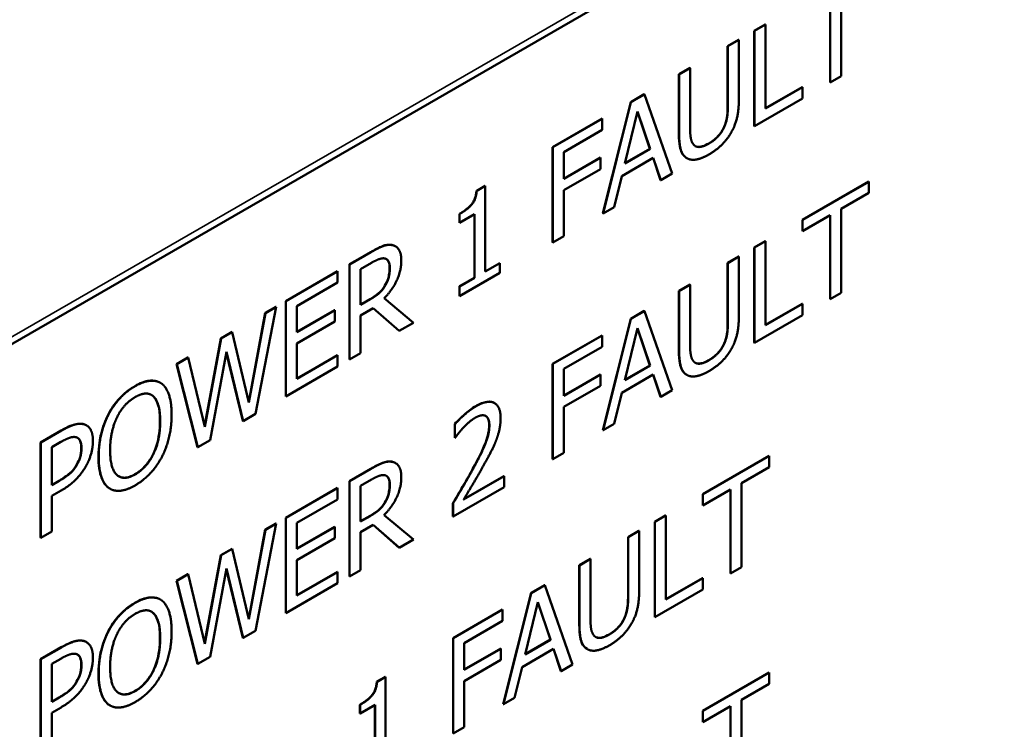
# Model space of a CAD drawing. Header units: millimetres. Extents: x 30 to 861, y 28 to 600.
# Tile 29 of 33: x 753 to 776, y 314 to 331. Entities that reach past the tile are written whole.
import ezdxf

# ---------------------------------------------------------------- set-up
doc = ezdxf.new("R2010")
doc.units = ezdxf.units.MM
doc.header["$LTSCALE"] = 3
doc.layers.add('Visible (ISO)', color=7, linetype='Continuous', lineweight=50)
doc.layers.add('Visible Narrow (ISO)', color=7, linetype='Continuous', lineweight=35)

msp = doc.modelspace()

# ---------------------------------------------------------------- linework, layer by layer
at = {"layer": 'Visible (ISO)'}
for p, q in [((723.985, 306.635), (785.328, 342.051)), ((772.051, 329.373), (772.051, 331.371)), ((771.785, 329.226), (771.785, 331.217)), ((771.79, 331.22), (771.79, 329.223)), ((769.985, 330.452), (770.246, 330.603)), ((769.985, 328.186), (769.985, 330.452)), ((769.985, 330.452), (769.99, 330.449)), ((770.251, 330.6), (769.99, 330.449)), ((769.99, 330.449), (769.99, 328.183)), ((770.246, 330.603), (770.251, 330.6)), ((770.251, 328.602), (770.251, 330.6)), ((769.35, 330.086), (769.611, 330.236)), ((769.617, 330.233), (769.356, 330.083)), ((769.611, 330.236), (769.617, 330.233)), ((769.617, 328.82), (769.617, 330.233)), ((769.35, 328.665), (769.35, 330.086)), ((769.35, 330.086), (769.356, 330.083)), ((769.356, 330.083), (769.356, 328.662)), ((768.191, 329.417), (768.452, 329.567)), ((768.457, 329.564), (768.197, 329.414)), ((768.452, 329.567), (768.457, 329.564)), ((768.457, 328.15), (768.457, 329.564)), ((768.191, 328.003), (768.191, 329.417)), ((768.191, 329.417), (768.197, 329.414)), ((768.197, 329.414), (768.197, 328)), ((771.785, 329.226), (771.79, 329.223)), ((771.79, 329.223), (772.051, 329.373)), ((770.251, 328.608), (771.122, 329.111)), ((771.127, 329.108), (770.251, 328.602)), ((771.122, 329.111), (771.127, 329.108)), ((771.127, 328.84), (771.127, 329.108)), ((766.385, 326.108), (767.046, 328.756)), ((767.052, 328.753), (766.39, 326.105)), ((767.046, 328.756), (767.368, 328.941)), ((767.046, 328.756), (767.052, 328.753)), ((767.373, 328.938), (767.052, 328.753)), ((767.368, 328.941), (767.373, 328.938)), ((768.034, 327.054), (767.373, 328.938)), ((769.99, 328.183), (771.127, 328.84)), ((766.904, 327.292), (767.206, 328.533)), ((767.504, 327.645), (767.204, 328.526)), ((767.206, 328.533), (767.51, 327.642)), ((765.189, 327.683), (766.363, 328.361)), ((766.368, 328.358), (765.194, 327.68)), ((766.363, 328.361), (766.368, 328.358)), ((766.368, 328.09), (766.368, 328.358)), ((765.455, 327.563), (766.368, 328.09)), ((769.985, 328.186), (769.99, 328.183)), ((765.189, 325.418), (765.189, 327.683)), ((765.189, 327.683), (765.194, 327.68)), ((765.194, 327.68), (765.194, 325.414)), ((765.455, 326.924), (765.455, 327.563)), ((767.51, 327.642), (766.904, 327.292)), ((766.906, 327.299), (767.504, 327.645)), ((767.504, 327.645), (767.51, 327.642)), ((765.455, 326.93), (766.324, 327.432)), ((766.33, 327.429), (765.455, 326.924)), ((766.324, 327.432), (766.33, 327.429)), ((766.33, 327.161), (766.33, 327.429)), ((766.832, 326.994), (767.581, 327.426)), ((767.754, 326.898), (767.578, 327.424)), ((767.581, 327.426), (767.759, 326.895)), ((768.376, 327.423), (768.381, 327.419)), ((765.455, 326.656), (766.33, 327.161)), ((766.654, 326.257), (766.832, 326.994)), ((767.754, 326.898), (767.759, 326.895)), ((767.759, 326.895), (768.034, 327.054)), ((771.127, 325.953), (772.704, 326.863)), ((772.709, 326.86), (771.132, 325.95)), ((772.704, 326.863), (772.709, 326.86)), ((772.709, 326.592), (772.709, 326.86)), ((763.378, 326.645), (763.581, 326.762)), ((763.378, 326.645), (763.383, 326.642)), ((763.587, 326.759), (763.383, 326.642)), ((763.581, 326.762), (763.587, 326.759)), ((763.587, 324.718), (763.587, 326.759)), ((765.455, 325.565), (765.455, 326.656)), ((772.051, 326.212), (772.709, 326.592)), ((766.39, 326.105), (766.654, 326.257)), ((772.051, 324.214), (772.051, 326.212)), ((762.972, 325.888), (762.972, 326.095)), ((762.972, 326.095), (762.978, 326.092)), ((762.978, 326.092), (762.978, 325.884)), ((762.978, 325.884), (763.334, 326.09)), ((763.329, 324.575), (763.329, 326.087)), ((763.334, 326.09), (763.334, 324.572)), ((766.385, 326.108), (766.39, 326.105)), ((771.127, 325.685), (771.127, 325.953)), ((771.127, 325.953), (771.132, 325.95)), ((771.132, 325.682), (771.79, 326.062)), ((771.132, 325.95), (771.132, 325.682)), ((771.785, 324.067), (771.785, 326.059)), ((771.79, 326.062), (771.79, 324.064)), ((762.972, 325.888), (762.978, 325.884)), ((765.194, 325.414), (765.455, 325.565)), ((771.127, 325.685), (771.132, 325.682)), ((761.446, 325.325), (761.451, 325.321)), ((765.189, 325.418), (765.194, 325.414)), ((769.985, 325.294), (770.246, 325.444)), ((769.985, 323.028), (769.985, 325.294)), ((769.985, 325.294), (769.99, 325.29)), ((770.251, 325.441), (769.99, 325.29)), ((769.99, 325.29), (769.99, 323.025)), ((770.246, 325.444), (770.251, 325.441)), ((770.251, 323.443), (770.251, 325.441)), ((760.357, 324.893), (760.862, 325.185)), ((760.868, 325.182), (760.362, 324.89)), ((769.35, 324.927), (769.611, 325.078)), ((769.617, 325.075), (769.356, 324.924)), ((769.611, 325.078), (769.617, 325.075)), ((769.617, 323.661), (769.617, 325.075)), ((760.357, 322.628), (760.357, 324.893)), ((760.357, 324.893), (760.362, 324.89)), ((760.362, 324.89), (760.362, 322.624)), ((760.623, 324.78), (760.882, 324.93)), ((760.623, 323.928), (760.623, 324.78)), ((763.587, 324.724), (763.93, 324.922)), ((763.935, 324.919), (763.587, 324.718)), ((763.93, 324.922), (763.935, 324.919)), ((763.935, 324.687), (763.935, 324.919)), ((769.35, 323.506), (769.35, 324.927)), ((769.35, 324.927), (769.356, 324.924)), ((769.356, 324.924), (769.356, 323.503)), ((758.843, 324.019), (760.07, 324.728)), ((760.076, 324.725), (758.848, 324.016)), ((760.07, 324.728), (760.076, 324.725)), ((760.076, 324.457), (760.076, 324.725)), ((762.972, 324.369), (763.329, 324.575)), ((762.978, 324.135), (763.935, 324.687)), ((763.334, 324.572), (762.978, 324.366)), ((763.329, 324.575), (763.334, 324.572)), ((759.109, 323.899), (760.076, 324.457)), ((761.201, 324.386), (761.206, 324.383)), ((762.972, 324.138), (762.972, 324.369)), ((762.972, 324.369), (762.978, 324.366)), ((762.978, 324.366), (762.978, 324.135)), ((768.191, 324.258), (768.452, 324.409)), ((768.457, 324.405), (768.197, 324.255)), ((768.452, 324.409), (768.457, 324.405)), ((768.457, 322.992), (768.457, 324.405)), ((760.623, 323.934), (760.846, 324.063)), ((760.852, 324.06), (760.623, 323.928)), ((761.881, 323.501), (761.182, 324.084)), ((762.972, 324.138), (762.978, 324.135)), ((768.191, 322.844), (768.191, 324.258)), ((768.191, 324.258), (768.197, 324.255)), ((768.197, 324.255), (768.197, 322.841)), ((771.785, 324.067), (771.79, 324.064)), ((771.79, 324.064), (772.051, 324.214)), ((758.121, 321.331), (758.614, 323.881)), ((758.353, 323.737), (758.609, 323.884)), ((758.614, 323.881), (758.358, 323.733)), ((758.609, 323.884), (758.614, 323.881)), ((758.843, 321.754), (758.843, 324.019)), ((758.843, 324.019), (758.848, 324.016)), ((758.848, 324.016), (758.848, 321.75)), ((759.109, 323.278), (759.109, 323.899)), ((760.623, 323.677), (760.922, 323.849)), ((761.537, 323.309), (760.921, 323.849)), ((760.922, 323.849), (761.542, 323.306)), ((770.251, 323.449), (771.122, 323.952)), ((771.127, 323.949), (770.251, 323.443)), ((771.122, 323.952), (771.127, 323.949)), ((771.127, 323.681), (771.127, 323.949)), ((757.962, 321.62), (758.353, 323.737)), ((758.358, 323.733), (757.966, 321.606)), ((758.353, 323.737), (758.358, 323.733)), ((759.109, 323.284), (760.005, 323.802)), ((760.011, 323.799), (759.109, 323.278)), ((760.005, 323.802), (760.011, 323.799)), ((760.011, 323.531), (760.011, 323.799)), ((760.623, 322.775), (760.623, 323.677)), ((766.385, 320.949), (767.046, 323.597)), ((767.052, 323.594), (766.39, 320.946)), ((767.046, 323.597), (767.368, 323.782)), ((767.046, 323.597), (767.052, 323.594)), ((767.373, 323.779), (767.052, 323.594)), ((767.368, 323.782), (767.373, 323.779)), ((768.034, 321.895), (767.373, 323.779)), ((769.99, 323.025), (771.127, 323.681)), ((759.109, 323.01), (760.011, 323.531)), ((761.542, 323.306), (761.881, 323.501)), ((766.904, 322.133), (767.206, 323.374)), ((767.504, 322.486), (767.204, 323.367)), ((767.206, 323.374), (767.51, 322.483)), ((756.911, 321.035), (757.3, 323.129)), ((757.306, 323.126), (756.915, 321.022)), ((757.3, 323.129), (757.566, 323.282)), ((757.3, 323.129), (757.306, 323.126)), ((757.571, 323.279), (757.306, 323.126)), ((757.566, 323.282), (757.571, 323.279)), ((757.966, 321.606), (757.571, 323.279)), ((761.537, 323.309), (761.542, 323.306)), ((765.189, 322.525), (766.363, 323.202)), ((766.368, 323.199), (765.194, 322.522)), ((766.363, 323.202), (766.368, 323.199)), ((766.368, 322.931), (766.368, 323.199)), ((759.109, 322.169), (759.109, 323.01)), ((765.455, 322.404), (766.368, 322.931)), ((769.985, 323.028), (769.99, 323.025)), ((756.246, 322.52), (756.515, 322.675)), ((756.52, 322.672), (756.251, 322.517)), ((756.515, 322.675), (756.52, 322.672)), ((756.915, 321.022), (756.52, 322.672)), ((757.042, 320.708), (757.43, 322.812)), ((757.824, 321.165), (757.428, 322.801)), ((757.43, 322.812), (757.829, 321.162)), ((759.109, 322.175), (760.07, 322.73)), ((760.076, 322.727), (759.109, 322.169)), ((760.07, 322.73), (760.076, 322.727)), ((760.076, 322.459), (760.076, 322.727)), ((760.362, 322.624), (760.623, 322.775)), ((756.747, 320.544), (756.246, 322.52)), ((756.246, 322.52), (756.251, 322.517)), ((756.251, 322.517), (756.752, 320.54)), ((758.848, 321.75), (760.076, 322.459)), ((760.357, 322.628), (760.362, 322.624)), ((765.189, 320.259), (765.189, 322.525)), ((765.189, 322.525), (765.194, 322.522)), ((765.194, 322.522), (765.194, 320.256)), ((767.51, 322.483), (766.904, 322.133)), ((766.906, 322.14), (767.504, 322.486)), ((767.504, 322.486), (767.51, 322.483)), ((765.455, 321.765), (765.455, 322.404)), ((765.455, 321.771), (766.324, 322.273)), ((766.33, 322.27), (765.455, 321.765)), ((766.324, 322.273), (766.33, 322.27)), ((766.33, 322.002), (766.33, 322.27)), ((766.832, 321.835), (767.581, 322.267)), ((767.754, 321.74), (767.578, 322.265)), ((767.581, 322.267), (767.759, 321.737)), ((768.376, 322.264), (768.381, 322.261)), ((755.857, 322.075), (755.862, 322.072)), ((765.455, 321.497), (766.33, 322.002)), ((758.843, 321.754), (758.848, 321.75)), ((766.654, 321.099), (766.832, 321.835)), ((767.754, 321.74), (767.759, 321.737)), ((767.759, 321.737), (768.034, 321.895)), ((763.803, 321.592), (763.809, 321.589)), ((765.455, 320.406), (765.455, 321.497)), ((754.624, 321.325), (754.63, 321.322)), ((757.829, 321.162), (758.121, 321.331)), ((754.098, 321.063), (754.103, 321.06)), ((757.824, 321.165), (757.829, 321.162)), ((762.86, 320.768), (762.86, 321.092)), ((762.86, 321.092), (762.865, 321.088)), ((762.865, 321.088), (762.865, 320.765)), ((766.39, 320.946), (766.654, 321.099)), ((753.012, 320.653), (753.505, 320.937)), ((753.51, 320.934), (753.017, 320.65)), ((762.865, 320.765), (762.879, 320.774)), ((766.385, 320.949), (766.39, 320.946)), ((753.012, 318.387), (753.012, 320.653)), ((753.012, 320.653), (753.017, 320.65)), ((753.017, 320.65), (753.017, 318.384)), ((753.278, 320.54), (753.494, 320.664)), ((753.278, 319.636), (753.278, 320.54)), ((756.747, 320.544), (756.752, 320.54)), ((756.752, 320.54), (757.042, 320.708)), ((762.86, 320.768), (762.865, 320.765)), ((765.194, 320.256), (765.455, 320.406)), ((768.757, 319.426), (770.335, 320.337)), ((770.34, 320.334), (768.763, 319.423)), ((770.335, 320.337), (770.34, 320.334)), ((770.34, 320.066), (770.34, 320.334)), ((753.869, 320.119), (753.874, 320.116)), ((761.446, 320.166), (761.451, 320.163)), ((765.189, 320.259), (765.194, 320.256)), ((760.357, 319.735), (760.862, 320.027)), ((760.868, 320.024), (760.362, 319.732)), ((764.034, 319.848), (763.07, 319.292)), ((763.076, 319.301), (764.028, 319.851)), ((764.028, 319.851), (764.034, 319.848)), ((764.034, 319.586), (764.034, 319.848)), ((769.682, 319.686), (770.34, 320.066)), ((753.278, 319.642), (753.451, 319.742)), ((753.456, 319.739), (753.278, 319.636)), ((760.357, 317.469), (760.357, 319.735)), ((760.357, 319.735), (760.362, 319.732)), ((760.362, 319.732), (760.362, 317.466)), ((760.623, 319.621), (760.882, 319.771)), ((760.623, 318.769), (760.623, 319.621)), ((769.682, 317.688), (769.682, 319.686)), ((753.278, 319.379), (753.499, 319.507)), ((753.278, 318.534), (753.278, 319.379)), ((754.658, 319.555), (754.663, 319.552)), ((758.843, 318.861), (760.07, 319.569)), ((760.076, 319.566), (758.848, 318.858)), ((760.07, 319.569), (760.076, 319.566)), ((760.076, 319.298), (760.076, 319.566)), ((762.823, 318.887), (764.034, 319.586)), ((768.757, 319.158), (768.757, 319.426)), ((768.757, 319.426), (768.763, 319.423)), ((768.763, 319.155), (769.421, 319.535)), ((768.763, 319.423), (768.763, 319.155)), ((769.416, 317.54), (769.416, 319.532)), ((769.421, 319.535), (769.421, 317.537)), ((759.109, 318.74), (760.076, 319.298)), ((761.201, 319.227), (761.206, 319.224)), ((762.818, 318.89), (762.818, 319.211)), ((762.818, 319.211), (762.823, 319.208)), ((762.823, 319.208), (762.823, 318.887)), ((768.757, 319.158), (768.763, 319.155)), ((760.623, 318.776), (760.846, 318.905)), ((760.852, 318.902), (760.623, 318.769)), ((761.881, 318.343), (761.182, 318.926)), ((767.616, 318.767), (767.876, 318.918)), ((767.882, 318.914), (767.621, 318.764)), ((767.876, 318.918), (767.882, 318.914)), ((767.882, 316.917), (767.882, 318.914)), ((758.121, 316.172), (758.614, 318.723)), ((758.353, 318.578), (758.609, 318.726)), ((758.614, 318.723), (758.358, 318.575)), ((758.609, 318.726), (758.614, 318.723)), ((758.843, 316.595), (758.843, 318.861)), ((758.843, 318.861), (758.848, 318.858)), ((758.848, 318.858), (758.848, 316.592)), ((759.109, 318.119), (759.109, 318.74)), ((760.623, 318.518), (760.922, 318.691)), ((761.537, 318.15), (760.921, 318.69)), ((760.922, 318.691), (761.542, 318.147)), ((762.818, 318.89), (762.823, 318.887)), ((767.616, 316.501), (767.616, 318.767)), ((767.616, 318.767), (767.621, 318.764)), ((767.621, 318.764), (767.621, 316.498)), ((753.017, 318.384), (753.278, 318.534)), ((757.962, 316.462), (758.353, 318.578)), ((758.358, 318.575), (757.966, 316.448)), ((758.353, 318.578), (758.358, 318.575)), ((759.109, 318.126), (760.005, 318.643)), ((760.011, 318.64), (759.109, 318.119)), ((760.005, 318.643), (760.011, 318.64)), ((760.011, 318.372), (760.011, 318.64)), ((760.623, 317.616), (760.623, 318.518)), ((766.981, 318.401), (767.242, 318.551)), ((767.247, 318.548), (766.986, 318.398)), ((767.242, 318.551), (767.247, 318.548)), ((767.247, 317.134), (767.247, 318.548)), ((753.012, 318.387), (753.017, 318.384)), ((759.109, 317.851), (760.011, 318.372)), ((761.542, 318.147), (761.881, 318.343)), ((766.981, 316.98), (766.981, 318.401)), ((766.981, 318.401), (766.986, 318.398)), ((766.986, 318.398), (766.986, 316.976)), ((756.911, 315.877), (757.3, 317.97)), ((757.306, 317.967), (756.915, 315.863)), ((757.3, 317.97), (757.566, 318.123)), ((757.3, 317.97), (757.306, 317.967)), ((757.571, 318.12), (757.306, 317.967)), ((757.566, 318.123), (757.571, 318.12)), ((757.966, 316.448), (757.571, 318.12)), ((761.537, 318.15), (761.542, 318.147)), ((759.109, 317.01), (759.109, 317.851)), ((765.822, 317.731), (766.083, 317.882)), ((765.822, 316.318), (765.822, 317.731)), ((765.822, 317.731), (765.827, 317.728)), ((766.088, 317.879), (765.827, 317.728)), ((765.827, 317.728), (765.827, 316.315)), ((766.083, 317.882), (766.088, 317.879)), ((766.088, 316.465), (766.088, 317.879)), ((756.246, 317.361), (756.515, 317.517)), ((756.52, 317.514), (756.251, 317.358)), ((756.515, 317.517), (756.52, 317.514)), ((756.915, 315.863), (756.52, 317.514)), ((757.042, 315.549), (757.43, 317.653)), ((757.824, 316.006), (757.428, 317.642)), ((757.43, 317.653), (757.829, 316.003)), ((759.109, 317.017), (760.07, 317.572)), ((760.076, 317.569), (759.109, 317.01)), ((760.07, 317.572), (760.076, 317.569)), ((760.076, 317.301), (760.076, 317.569)), ((760.362, 317.466), (760.623, 317.616)), ((769.416, 317.54), (769.421, 317.537)), ((769.421, 317.537), (769.682, 317.688)), ((756.747, 315.385), (756.246, 317.361)), ((756.246, 317.361), (756.251, 317.358)), ((756.251, 317.358), (756.752, 315.382)), ((758.848, 316.592), (760.076, 317.301)), ((760.357, 317.469), (760.362, 317.466)), ((767.882, 316.923), (768.753, 317.426)), ((768.758, 317.423), (767.882, 316.917)), ((768.753, 317.426), (768.758, 317.423)), ((768.758, 317.155), (768.758, 317.423)), ((764.016, 314.423), (764.677, 317.07)), ((764.682, 317.067), (764.021, 314.42)), ((764.677, 317.07), (764.998, 317.256)), ((764.677, 317.07), (764.682, 317.067)), ((765.004, 317.253), (764.682, 317.067)), ((764.998, 317.256), (765.004, 317.253)), ((765.665, 315.369), (765.004, 317.253)), ((767.621, 316.498), (768.758, 317.155)), ((755.857, 316.916), (755.862, 316.913)), ((764.534, 315.607), (764.837, 316.848)), ((765.135, 315.96), (764.835, 316.841)), ((764.837, 316.848), (765.14, 315.956)), ((758.843, 316.595), (758.848, 316.592)), ((762.82, 315.998), (763.993, 316.676)), ((763.999, 316.673), (762.825, 315.995)), ((763.993, 316.676), (763.999, 316.673)), ((763.999, 316.404), (763.999, 316.673)), ((763.086, 315.878), (763.999, 316.404)), ((767.616, 316.501), (767.621, 316.498)), ((754.624, 316.166), (754.63, 316.163)), ((757.829, 316.003), (758.121, 316.172)), ((754.098, 315.904), (754.103, 315.901)), ((757.824, 316.006), (757.829, 316.003)), ((762.82, 313.732), (762.82, 315.998)), ((762.82, 315.998), (762.825, 315.995)), ((762.825, 315.995), (762.825, 313.729)), ((763.086, 315.239), (763.086, 315.878)), ((765.14, 315.956), (764.534, 315.607)), ((764.536, 315.614), (765.135, 315.96)), ((765.135, 315.96), (765.14, 315.956)), ((753.012, 315.494), (753.505, 315.779)), ((753.51, 315.776), (753.017, 315.491)), ((763.086, 315.245), (763.955, 315.747)), ((763.96, 315.743), (763.086, 315.239)), ((763.955, 315.747), (763.96, 315.743)), ((763.96, 315.475), (763.96, 315.743)), ((764.463, 315.308), (765.212, 315.741)), ((765.385, 315.213), (765.208, 315.739)), ((765.212, 315.741), (765.39, 315.21)), ((766.006, 315.737), (766.012, 315.734)), ((753.012, 313.228), (753.012, 315.494)), ((753.012, 315.494), (753.017, 315.491)), ((753.017, 315.491), (753.017, 313.225)), ((753.278, 315.381), (753.494, 315.506)), ((756.752, 315.382), (757.042, 315.549)), ((763.086, 314.97), (763.96, 315.475)), ((753.278, 314.478), (753.278, 315.381)), ((756.747, 315.385), (756.752, 315.382)), ((764.285, 314.572), (764.463, 315.308)), ((765.385, 315.213), (765.39, 315.21)), ((765.39, 315.21), (765.665, 315.369)), ((768.757, 314.267), (770.335, 315.178)), ((770.34, 315.175), (768.763, 314.264)), ((770.335, 315.178), (770.34, 315.175)), ((770.34, 314.907), (770.34, 315.175)), ((753.869, 314.961), (753.874, 314.958)), ((761.009, 314.96), (761.212, 315.077)), ((761.009, 314.96), (761.014, 314.957)), ((761.217, 315.074), (761.014, 314.957)), ((761.212, 315.077), (761.217, 315.074)), ((761.217, 313.032), (761.217, 315.074)), ((763.086, 313.88), (763.086, 314.97)), ((769.682, 314.527), (770.34, 314.907)), ((753.278, 314.484), (753.451, 314.583)), ((753.456, 314.58), (753.278, 314.478)), ((764.021, 314.42), (764.285, 314.572)), ((769.682, 312.529), (769.682, 314.527)), ((753.278, 314.22), (753.499, 314.348)), ((753.278, 313.376), (753.278, 314.22)), ((754.658, 314.396), (754.663, 314.393)), ((760.603, 314.202), (760.603, 314.41)), ((760.603, 314.41), (760.608, 314.407)), ((760.608, 314.407), (760.608, 314.199)), ((760.608, 314.199), (760.965, 314.405)), ((760.959, 312.89), (760.959, 314.402)), ((760.965, 314.405), (760.965, 312.886)), ((764.016, 314.423), (764.021, 314.42)), ((768.757, 313.999), (768.757, 314.267)), ((768.757, 314.267), (768.763, 314.264)), ((768.763, 313.996), (769.421, 314.376)), ((768.763, 314.264), (768.763, 313.996)), ((769.416, 312.382), (769.416, 314.373)), ((769.421, 314.376), (769.421, 312.379)), ((760.603, 314.202), (760.608, 314.199)), ((768.757, 313.999), (768.763, 313.996)), ((762.825, 313.729), (763.086, 313.88))]:
    msp.add_line(p, q, dxfattribs=at)
for points, degree in [([(769.429, 328.021), (769.534, 328.197), (769.617, 328.583), (769.617, 328.82)], 2), ([(769.356, 328.662), (769.356, 328.509), (769.321, 328.278), (769.271, 328.163)], 2), ([(768.542, 327.742), (768.492, 327.8), (768.457, 327.992), (768.457, 328.15)], 2), ([(769.271, 328.163), (769.219, 328.041), (769.028, 327.837), (768.906, 327.767)], 2), ([(768.197, 328), (768.197, 327.757), (768.281, 327.475), (768.384, 327.418)], 2), ([(768.906, 327.509), (769.087, 327.614), (769.335, 327.86), (769.429, 328.021)], 2), ([(768.906, 327.767), (768.775, 327.691), (768.594, 327.68), (768.542, 327.742)], 2), ([(768.384, 327.418), (768.475, 327.365), (768.732, 327.409), (768.906, 327.509)], 2), ([(763.383, 326.642), (763.371, 326.451), (763.18, 326.209), (762.978, 326.092)], 2), ([(761.367, 325.351), (761.264, 325.369), (761.036, 325.279), (760.868, 325.182)], 2), ([(761.362, 325.354), (761.392, 325.349), (761.421, 325.339), (761.446, 325.325)], 3), ([(761.59, 324.984), (761.59, 325.162), (761.47, 325.334), (761.367, 325.351)], 2), ([(760.882, 324.93), (760.99, 324.992), (761.138, 325.043), (761.194, 325.033)], 2), ([(761.194, 325.033), (761.257, 325.02), (761.318, 324.902), (761.318, 324.803)], 2), ([(761.182, 324.084), (761.37, 324.273), (761.59, 324.736), (761.59, 324.984)], 2), ([(761.318, 324.803), (761.318, 324.686), (761.264, 324.478), (761.206, 324.383)], 2), ([(761.206, 324.383), (761.144, 324.275), (760.965, 324.125), (760.852, 324.06)], 2), ([(769.429, 322.862), (769.534, 323.038), (769.617, 323.424), (769.617, 323.661)], 2), ([(769.356, 323.503), (769.356, 323.351), (769.321, 323.119), (769.271, 323.004)], 2), ([(768.542, 322.583), (768.492, 322.641), (768.457, 322.834), (768.457, 322.992)], 2), ([(769.271, 323.004), (769.219, 322.882), (769.028, 322.679), (768.906, 322.608)], 2), ([(768.197, 322.841), (768.197, 322.599), (768.281, 322.317), (768.384, 322.259)], 2), ([(768.906, 322.351), (769.087, 322.455), (769.335, 322.702), (769.429, 322.862)], 2), ([(768.906, 322.608), (768.775, 322.533), (768.594, 322.522), (768.542, 322.583)], 2), ([(768.384, 322.259), (768.475, 322.207), (768.732, 322.251), (768.906, 322.351)], 2), ([(755.261, 321.993), (755.064, 321.879), (754.744, 321.538), (754.63, 321.322)], 2), ([(755.894, 322.052), (755.782, 322.132), (755.461, 322.109), (755.261, 321.993)], 2), ([(756.129, 321.313), (756.129, 321.596), (756.005, 321.965), (755.894, 322.052)], 2), ([(754.827, 321.246), (754.908, 321.414), (755.121, 321.651), (755.262, 321.733)], 2), ([(755.262, 321.733), (755.399, 321.812), (755.619, 321.821), (755.697, 321.749)], 2), ([(755.691, 321.752), (755.677, 321.765), (755.662, 321.776), (755.646, 321.786)], 3), ([(755.697, 321.749), (755.773, 321.679), (755.857, 321.38), (755.857, 321.156)], 2), ([(763.367, 321.514), (763.237, 321.439), (762.946, 321.181), (762.865, 321.088)], 2), ([(763.952, 321.23), (763.952, 321.516), (763.642, 321.673), (763.367, 321.514)], 2), ([(754.63, 321.322), (754.517, 321.1), (754.394, 320.596), (754.394, 320.312)], 2), ([(754.666, 320.469), (754.666, 320.689), (754.749, 321.086), (754.827, 321.246)], 2), ([(755.894, 320.305), (756.008, 320.522), (756.129, 321.038), (756.129, 321.313)], 2), ([(763.07, 321.009), (763.135, 321.077), (763.278, 321.2), (763.348, 321.241)], 2), ([(763.348, 321.241), (763.421, 321.283), (763.542, 321.307), (763.588, 321.288)], 2), ([(763.588, 321.288), (763.634, 321.268), (763.685, 321.155), (763.685, 321.059)], 2), ([(754.024, 321.089), (753.93, 321.111), (753.685, 321.035), (753.51, 320.934)], 2), ([(754.018, 321.093), (754.047, 321.086), (754.074, 321.077), (754.098, 321.063)], 3), ([(754.257, 320.683), (754.257, 320.872), (754.133, 321.067), (754.024, 321.089)], 2), ([(755.857, 321.156), (755.857, 320.71), (755.534, 320.05), (755.262, 319.893)], 2), ([(762.879, 320.774), (762.911, 320.818), (763.014, 320.951), (763.07, 321.009)], 2), ([(763.685, 321.059), (763.685, 320.877), (763.522, 320.441), (763.297, 320.027)], 2), ([(763.851, 320.718), (763.898, 320.841), (763.952, 321.096), (763.952, 321.23)], 2), ([(753.494, 320.664), (753.617, 320.735), (753.782, 320.792), (753.844, 320.78)], 2), ([(753.844, 320.78), (753.916, 320.766), (753.986, 320.634), (753.986, 320.517)], 2), ([(754.086, 320.081), (754.167, 320.219), (754.257, 320.536), (754.257, 320.683)], 2), ([(763.588, 320.179), (763.665, 320.316), (763.803, 320.591), (763.851, 320.718)], 2), ([(753.986, 320.517), (753.986, 320.408), (753.933, 320.218), (753.874, 320.116)], 2), ([(754.394, 320.312), (754.394, 320.033), (754.515, 319.66), (754.628, 319.575)], 2), ([(755.262, 319.893), (754.991, 319.736), (754.666, 320.023), (754.666, 320.469)], 2), ([(755.261, 319.632), (755.453, 319.743), (755.773, 320.078), (755.894, 320.305)], 2), ([(753.874, 320.116), (753.811, 320.002), (753.615, 319.831), (753.456, 319.739)], 2), ([(753.499, 319.507), (753.709, 319.628), (753.984, 319.906), (754.086, 320.081)], 2), ([(761.367, 320.192), (761.264, 320.21), (761.036, 320.121), (760.868, 320.024)], 2), ([(761.362, 320.196), (761.392, 320.19), (761.421, 320.181), (761.446, 320.166)], 3), ([(761.59, 319.825), (761.59, 320.003), (761.47, 320.175), (761.367, 320.192)], 2), ([(763.07, 319.292), (763.161, 319.441), (763.464, 319.951), (763.588, 320.179)], 2), ([(760.882, 319.771), (760.99, 319.833), (761.138, 319.884), (761.194, 319.874)], 2), ([(761.194, 319.874), (761.257, 319.861), (761.318, 319.744), (761.318, 319.644)], 2), ([(763.297, 320.027), (763.186, 319.822), (762.954, 319.425), (762.823, 319.208)], 2), ([(754.628, 319.575), (754.744, 319.489), (755.062, 319.517), (755.261, 319.632)], 2), ([(761.182, 318.926), (761.37, 319.115), (761.59, 319.577), (761.59, 319.825)], 2), ([(761.318, 319.644), (761.318, 319.527), (761.264, 319.319), (761.206, 319.224)], 2), ([(754.658, 319.555), (754.646, 319.562), (754.634, 319.569), (754.623, 319.578)], 3), ([(761.206, 319.224), (761.144, 319.116), (760.965, 318.967), (760.852, 318.902)], 2), ([(767.06, 316.336), (767.165, 316.512), (767.247, 316.897), (767.247, 317.134)], 2), ([(755.261, 316.834), (755.064, 316.72), (754.744, 316.38), (754.63, 316.163)], 2), ([(755.894, 316.893), (755.782, 316.974), (755.461, 316.95), (755.261, 316.834)], 2), ([(756.129, 316.155), (756.129, 316.438), (756.005, 316.807), (755.894, 316.893)], 2), ([(766.986, 316.976), (766.986, 316.824), (766.951, 316.593), (766.902, 316.478)], 2), ([(754.827, 316.088), (754.908, 316.256), (755.121, 316.493), (755.262, 316.574)], 2), ([(755.262, 316.574), (755.399, 316.653), (755.619, 316.663), (755.697, 316.59)], 2), ([(755.691, 316.593), (755.677, 316.606), (755.662, 316.617), (755.646, 316.627)], 3), ([(755.697, 316.59), (755.773, 316.52), (755.857, 316.222), (755.857, 315.998)], 2), ([(766.172, 316.057), (766.123, 316.114), (766.088, 316.307), (766.088, 316.465)], 2), ([(766.902, 316.478), (766.85, 316.356), (766.659, 316.152), (766.536, 316.081)], 2), ([(766.536, 315.824), (766.718, 315.929), (766.966, 316.175), (767.06, 316.336)], 2), ([(754.63, 316.163), (754.517, 315.942), (754.394, 315.438), (754.394, 315.153)], 2), ([(755.894, 315.147), (756.008, 315.363), (756.129, 315.879), (756.129, 316.155)], 2), ([(765.827, 316.315), (765.827, 316.072), (765.912, 315.79), (766.015, 315.732)], 2), ([(754.024, 315.931), (753.93, 315.952), (753.685, 315.877), (753.51, 315.776)], 2), ([(754.018, 315.934), (754.047, 315.928), (754.074, 315.918), (754.098, 315.904)], 3), ([(754.257, 315.524), (754.257, 315.713), (754.133, 315.908), (754.024, 315.931)], 2), ([(754.666, 315.31), (754.666, 315.531), (754.749, 315.927), (754.827, 316.088)], 2), ([(755.857, 315.998), (755.857, 315.552), (755.534, 314.892), (755.262, 314.735)], 2), ([(766.536, 316.081), (766.406, 316.006), (766.225, 315.995), (766.172, 316.057)], 2), ([(753.494, 315.506), (753.617, 315.576), (753.782, 315.633), (753.844, 315.621)], 2), ([(753.844, 315.621), (753.916, 315.608), (753.986, 315.475), (753.986, 315.358)], 2), ([(766.015, 315.732), (766.106, 315.68), (766.363, 315.724), (766.536, 315.824)], 2), ([(754.086, 314.922), (754.167, 315.06), (754.257, 315.377), (754.257, 315.524)], 2), ([(753.986, 315.358), (753.986, 315.25), (753.933, 315.06), (753.874, 314.958)], 2), ([(754.394, 315.153), (754.394, 314.874), (754.515, 314.501), (754.628, 314.416)], 2), ([(755.262, 314.735), (754.991, 314.578), (754.666, 314.864), (754.666, 315.31)], 2), ([(753.874, 314.958), (753.811, 314.844), (753.615, 314.672), (753.456, 314.58)], 2), ([(753.499, 314.348), (753.709, 314.469), (753.984, 314.747), (754.086, 314.922)], 2), ([(755.261, 314.473), (755.453, 314.584), (755.773, 314.919), (755.894, 315.147)], 2), ([(761.014, 314.957), (761.001, 314.766), (760.81, 314.523), (760.608, 314.407)], 2), ([(754.628, 314.416), (754.744, 314.331), (755.062, 314.358), (755.261, 314.473)], 2), ([(754.658, 314.396), (754.646, 314.403), (754.634, 314.411), (754.623, 314.419)], 3)]:
    msp.add_open_spline(points, degree=degree, dxfattribs=at)
for points, knots in [([(769.266, 328.166), (769.299, 328.242), (769.32, 328.317), (769.339, 328.433), (769.35, 328.52), (769.35, 328.665)], [0, 0, 0, 0, 0.03353021, 0.03353021, 0.05285023, 0.05285023, 0.05285023, 0.05285023]), ([(768.9, 327.77), (768.974, 327.812), (769.047, 327.867), (769.137, 327.962), (769.169, 327.998), (769.227, 328.085), (769.248, 328.125), (769.266, 328.166)], [0, 0, 0, 0, 0.04166888, 0.04166888, 0.0548411, 0.0548411, 0.06500205, 0.06500205, 0.06500205, 0.06500205]), ([(768.376, 327.423), (768.323, 327.453), (768.283, 327.499), (768.231, 327.615), (768.191, 327.731), (768.191, 328.003)], [0.0008481, 0.0008481, 0.0008481, 0.0008481, 0.04267725, 0.04267725, 0.07830293, 0.07830293, 0.07830293, 0.07830293]), ([(768.58, 327.708), (768.594, 327.701), (768.61, 327.695), (768.672, 327.683), (768.718, 327.692), (768.801, 327.717), (768.851, 327.741), (768.9, 327.77)], [0.01329507, 0.01329507, 0.01329507, 0.01329507, 0.02455758, 0.02455758, 0.0554673, 0.0554673, 0.09854487, 0.09854487, 0.09854487, 0.09854487]), ([(762.972, 326.095), (763.056, 326.143), (763.142, 326.201), (763.257, 326.313), (763.282, 326.348), (763.312, 326.394), (763.327, 326.426), (763.351, 326.487), (763.359, 326.517), (763.372, 326.58), (763.376, 326.613), (763.378, 326.645)], [0, 0, 0, 0, 0.0474243, 0.0474243, 0.0791906, 0.0791906, 0.1343142, 0.1343142, 0.1851756, 0.1851756, 0.2441024, 0.2441024, 0.2441024, 0.2441024]), ([(760.862, 325.185), (760.957, 325.24), (761.051, 325.291), (761.183, 325.342), (761.22, 325.352), (761.293, 325.361), (761.328, 325.36), (761.362, 325.354)], [0, 0, 0, 0, 0.05333282, 0.05333282, 0.07517859, 0.07517859, 0.09774979, 0.09774979, 0.09774979, 0.09774979]), ([(761.312, 324.806), (761.312, 324.862), (761.305, 324.914), (761.279, 324.972), (761.267, 324.992), (761.243, 325.012), (761.238, 325.015), (761.233, 325.018)], [0, 0, 0, 0, 0.02740789, 0.02740789, 0.03927304, 0.03927304, 0.04200522, 0.04200522, 0.04200522, 0.04200522]), ([(761.201, 324.386), (761.233, 324.439), (761.258, 324.493), (761.287, 324.587), (761.296, 324.627), (761.31, 324.719), (761.312, 324.764), (761.312, 324.806)], [0, 0, 0, 0, 0.02475178, 0.02475178, 0.04085857, 0.04085857, 0.05686937, 0.05686937, 0.05686937, 0.05686937]), ([(760.846, 324.063), (760.914, 324.102), (760.983, 324.149), (761.063, 324.215), (761.095, 324.242), (761.158, 324.317), (761.181, 324.35), (761.201, 324.386)], [0, 0, 0, 0, 0.03811685, 0.03811685, 0.04590739, 0.04590739, 0.05132597, 0.05132597, 0.05132597, 0.05132597]), ([(769.266, 323.008), (769.299, 323.084), (769.32, 323.158), (769.339, 323.275), (769.35, 323.361), (769.35, 323.506)], [0, 0, 0, 0, 0.03353021, 0.03353021, 0.05285023, 0.05285023, 0.05285023, 0.05285023]), ([(768.9, 322.611), (768.974, 322.653), (769.047, 322.709), (769.137, 322.803), (769.169, 322.84), (769.227, 322.927), (769.248, 322.966), (769.266, 323.008)], [0, 0, 0, 0, 0.04166888, 0.04166888, 0.0548411, 0.0548411, 0.06500205, 0.06500205, 0.06500205, 0.06500205]), ([(768.376, 322.264), (768.323, 322.294), (768.283, 322.34), (768.231, 322.456), (768.191, 322.573), (768.191, 322.844)], [0.0008481, 0.0008481, 0.0008481, 0.0008481, 0.04267725, 0.04267725, 0.07830293, 0.07830293, 0.07830293, 0.07830293]), ([(768.58, 322.55), (768.594, 322.542), (768.61, 322.537), (768.672, 322.524), (768.718, 322.534), (768.801, 322.558), (768.851, 322.582), (768.9, 322.611)], [0.01329507, 0.01329507, 0.01329507, 0.01329507, 0.02455758, 0.02455758, 0.0554673, 0.0554673, 0.09854487, 0.09854487, 0.09854487, 0.09854487]), ([(754.624, 321.325), (754.691, 321.451), (754.769, 321.566), (754.919, 321.737), (754.981, 321.797), (755.115, 321.907), (755.185, 321.955), (755.256, 321.996)], [0, 0, 0, 0, 0.0570913, 0.0570913, 0.0943045, 0.0943045, 0.133885, 0.133885, 0.133885, 0.133885]), ([(755.256, 321.996), (755.376, 322.065), (755.494, 322.112), (755.645, 322.126), (755.702, 322.127), (755.795, 322.105), (755.827, 322.092), (755.857, 322.075)], [0, 0, 0, 0, 0.0679298, 0.0679298, 0.0927787, 0.0927787, 0.1076291, 0.1076291, 0.1076291, 0.1076291]), ([(755.852, 321.16), (755.852, 321.292), (755.841, 321.423), (755.794, 321.59), (755.761, 321.688), (755.691, 321.752)], [0, 0, 0, 0, 0.06499707, 0.06499707, 0.09858802, 0.09858802, 0.09858802, 0.09858802]), ([(762.86, 321.092), (762.939, 321.183), (763.048, 321.279), (763.176, 321.393), (763.269, 321.464), (763.362, 321.518)], [0, 0, 0, 0, 0.0502164, 0.0502164, 0.16799, 0.16799, 0.16799, 0.16799]), ([(763.362, 321.518), (763.454, 321.57), (763.547, 321.61), (763.709, 321.631), (763.762, 321.614), (763.8, 321.594), (763.802, 321.593), (763.803, 321.592)], [0, 0, 0, 0, 0.0518575, 0.0518575, 0.0986203, 0.0986203, 0.1010809, 0.1010809, 0.1010809, 0.1010809]), ([(754.389, 320.315), (754.389, 320.572), (754.426, 320.754), (754.489, 321.01), (754.545, 321.169), (754.624, 321.325)], [0, 0, 0, 0, 0.1260145, 0.1260145, 0.3303729, 0.3303729, 0.3303729, 0.3303729]), ([(763.68, 321.062), (763.68, 321.148), (763.665, 321.192), (763.646, 321.233), (763.636, 321.249), (763.616, 321.27), (763.608, 321.277), (763.599, 321.283)], [0, 0, 0, 0, 0.0419832, 0.0419832, 0.07597181, 0.07597181, 0.09687076, 0.09687076, 0.09687076, 0.09687076]), ([(753.505, 320.937), (753.645, 321.018), (753.738, 321.056), (753.88, 321.1), (753.953, 321.107), (754.018, 321.093)], [0, 0, 0, 0, 0.079223, 0.079223, 0.1750139, 0.1750139, 0.1750139, 0.1750139]), ([(755.257, 319.896), (755.333, 319.94), (755.408, 319.997), (755.539, 320.135), (755.593, 320.208), (755.677, 320.352), (755.727, 320.447), (755.799, 320.673), (755.818, 320.766), (755.846, 320.96), (755.852, 321.062), (755.852, 321.16)], [0, 0, 0, 0, 0.0429458, 0.0429458, 0.0802835, 0.0802835, 0.1094292, 0.1094292, 0.1297325, 0.1297325, 0.153502, 0.153502, 0.153502, 0.153502]), ([(763.292, 320.03), (763.408, 320.244), (763.532, 320.486), (763.625, 320.733), (763.645, 320.802), (763.673, 320.938), (763.68, 321.001), (763.68, 321.062)], [0, 0, 0, 0, 0.09727, 0.09727, 0.1360837, 0.1360837, 0.1735709, 0.1735709, 0.1735709, 0.1735709]), ([(753.98, 320.52), (753.98, 320.583), (753.973, 320.643), (753.94, 320.716), (753.925, 320.737), (753.901, 320.757), (753.896, 320.76), (753.89, 320.764)], [0, 0, 0, 0, 0.03120953, 0.03120953, 0.04827953, 0.04827953, 0.05290818, 0.05290818, 0.05290818, 0.05290818]), ([(753.869, 320.119), (753.904, 320.179), (753.932, 320.241), (753.966, 320.356), (753.98, 320.426), (753.98, 320.52)], [0, 0, 0, 0, 0.02766547, 0.02766547, 0.05054534, 0.05054534, 0.05054534, 0.05054534]), ([(754.623, 319.578), (754.556, 319.628), (754.506, 319.703), (754.411, 319.94), (754.389, 320.122), (754.389, 320.315)], [0, 0, 0, 0, 0.0580222, 0.0580222, 0.1526383, 0.1526383, 0.1526383, 0.1526383]), ([(753.451, 319.742), (753.54, 319.794), (753.633, 319.854), (753.726, 319.936), (753.76, 319.967), (753.824, 320.046), (753.848, 320.081), (753.869, 320.119)], [0, 0, 0, 0, 0.05055552, 0.05055552, 0.06285242, 0.06285242, 0.0717786, 0.0717786, 0.0717786, 0.0717786]), ([(760.862, 320.027), (760.957, 320.081), (761.051, 320.132), (761.183, 320.183), (761.22, 320.193), (761.293, 320.202), (761.328, 320.201), (761.362, 320.196)], [0, 0, 0, 0, 0.05333282, 0.05333282, 0.07517859, 0.07517859, 0.09774979, 0.09774979, 0.09774979, 0.09774979]), ([(754.872, 319.848), (754.913, 319.824), (754.961, 319.812), (755.051, 319.816), (755.089, 319.823), (755.171, 319.851), (755.214, 319.871), (755.257, 319.896)], [0.12566797, 0.12566797, 0.12566797, 0.12566797, 0.15373278, 0.15373278, 0.17307303, 0.17307303, 0.19363383, 0.19363383, 0.19363383, 0.19363383]), ([(761.312, 319.647), (761.312, 319.703), (761.305, 319.755), (761.279, 319.814), (761.267, 319.834), (761.243, 319.853), (761.238, 319.857), (761.233, 319.86)], [0, 0, 0, 0, 0.02740789, 0.02740789, 0.03927304, 0.03927304, 0.04200522, 0.04200522, 0.04200522, 0.04200522]), ([(762.818, 319.211), (762.934, 319.405), (763.017, 319.545), (763.143, 319.76), (763.219, 319.894), (763.292, 320.03)], [0, 0, 0, 0, 0.0902112, 0.0902112, 0.2384728, 0.2384728, 0.2384728, 0.2384728]), ([(761.201, 319.227), (761.233, 319.28), (761.258, 319.335), (761.287, 319.428), (761.296, 319.469), (761.31, 319.56), (761.312, 319.605), (761.312, 319.647)], [0, 0, 0, 0, 0.02475178, 0.02475178, 0.04085857, 0.04085857, 0.05686937, 0.05686937, 0.05686937, 0.05686937]), ([(760.846, 318.905), (760.914, 318.944), (760.983, 318.99), (761.063, 319.056), (761.095, 319.084), (761.158, 319.158), (761.181, 319.191), (761.201, 319.227)], [0, 0, 0, 0, 0.03811685, 0.03811685, 0.04590739, 0.04590739, 0.05132597, 0.05132597, 0.05132597, 0.05132597]), ([(754.624, 316.166), (754.691, 316.292), (754.769, 316.407), (754.919, 316.578), (754.981, 316.638), (755.115, 316.749), (755.185, 316.797), (755.256, 316.837)], [0, 0, 0, 0, 0.0570913, 0.0570913, 0.0943045, 0.0943045, 0.133885, 0.133885, 0.133885, 0.133885]), ([(755.256, 316.837), (755.376, 316.907), (755.494, 316.953), (755.645, 316.968), (755.702, 316.969), (755.795, 316.946), (755.827, 316.934), (755.857, 316.916)], [0, 0, 0, 0, 0.0679298, 0.0679298, 0.0927787, 0.0927787, 0.1076291, 0.1076291, 0.1076291, 0.1076291]), ([(766.897, 316.481), (766.93, 316.557), (766.951, 316.632), (766.97, 316.748), (766.981, 316.835), (766.981, 316.98)], [0, 0, 0, 0, 0.03353021, 0.03353021, 0.05285023, 0.05285023, 0.05285023, 0.05285023]), ([(755.852, 316.001), (755.852, 316.134), (755.841, 316.264), (755.794, 316.431), (755.761, 316.53), (755.691, 316.593)], [0, 0, 0, 0, 0.06499707, 0.06499707, 0.09858802, 0.09858802, 0.09858802, 0.09858802]), ([(766.531, 316.084), (766.605, 316.127), (766.678, 316.182), (766.768, 316.277), (766.8, 316.313), (766.858, 316.4), (766.879, 316.44), (766.897, 316.481)], [0, 0, 0, 0, 0.04166888, 0.04166888, 0.0548411, 0.0548411, 0.06500205, 0.06500205, 0.06500205, 0.06500205]), ([(754.389, 315.156), (754.389, 315.414), (754.426, 315.595), (754.489, 315.851), (754.545, 316.01), (754.624, 316.166)], [0, 0, 0, 0, 0.1260145, 0.1260145, 0.3303729, 0.3303729, 0.3303729, 0.3303729]), ([(766.006, 315.737), (765.954, 315.767), (765.914, 315.814), (765.861, 315.93), (765.822, 316.046), (765.822, 316.318)], [0.0008481, 0.0008481, 0.0008481, 0.0008481, 0.04267725, 0.04267725, 0.07830293, 0.07830293, 0.07830293, 0.07830293]), ([(753.505, 315.779), (753.645, 315.86), (753.738, 315.898), (753.88, 315.941), (753.953, 315.949), (754.018, 315.934)], [0, 0, 0, 0, 0.079223, 0.079223, 0.1750139, 0.1750139, 0.1750139, 0.1750139]), ([(755.257, 314.738), (755.333, 314.781), (755.408, 314.838), (755.539, 314.977), (755.593, 315.049), (755.677, 315.193), (755.727, 315.288), (755.799, 315.515), (755.818, 315.607), (755.846, 315.801), (755.852, 315.904), (755.852, 316.001)], [0, 0, 0, 0, 0.0429458, 0.0429458, 0.0802835, 0.0802835, 0.1094292, 0.1094292, 0.1297325, 0.1297325, 0.153502, 0.153502, 0.153502, 0.153502]), ([(766.211, 316.023), (766.225, 316.016), (766.24, 316.01), (766.302, 315.998), (766.349, 316.007), (766.431, 316.032), (766.482, 316.056), (766.531, 316.084)], [0.01329507, 0.01329507, 0.01329507, 0.01329507, 0.02455758, 0.02455758, 0.0554673, 0.0554673, 0.09854487, 0.09854487, 0.09854487, 0.09854487]), ([(753.98, 315.361), (753.98, 315.425), (753.973, 315.485), (753.94, 315.557), (753.925, 315.578), (753.901, 315.598), (753.896, 315.602), (753.89, 315.605)], [0, 0, 0, 0, 0.03120953, 0.03120953, 0.04827953, 0.04827953, 0.05290818, 0.05290818, 0.05290818, 0.05290818]), ([(753.869, 314.961), (753.904, 315.021), (753.932, 315.083), (753.966, 315.198), (753.98, 315.268), (753.98, 315.361)], [0, 0, 0, 0, 0.02766547, 0.02766547, 0.05054534, 0.05054534, 0.05054534, 0.05054534]), ([(754.623, 314.419), (754.556, 314.47), (754.506, 314.545), (754.411, 314.781), (754.389, 314.963), (754.389, 315.156)], [0, 0, 0, 0, 0.0580222, 0.0580222, 0.1526383, 0.1526383, 0.1526383, 0.1526383]), ([(753.451, 314.583), (753.54, 314.635), (753.633, 314.695), (753.726, 314.777), (753.76, 314.808), (753.824, 314.887), (753.848, 314.923), (753.869, 314.961)], [0, 0, 0, 0, 0.05055552, 0.05055552, 0.06285242, 0.06285242, 0.0717786, 0.0717786, 0.0717786, 0.0717786]), ([(760.603, 314.41), (760.687, 314.458), (760.773, 314.516), (760.888, 314.628), (760.913, 314.663), (760.943, 314.709), (760.958, 314.74), (760.981, 314.802), (760.99, 314.832), (761.002, 314.895), (761.007, 314.928), (761.009, 314.96)], [0, 0, 0, 0, 0.0474243, 0.0474243, 0.0791906, 0.0791906, 0.1343142, 0.1343142, 0.1851756, 0.1851756, 0.2441024, 0.2441024, 0.2441024, 0.2441024]), ([(754.872, 314.689), (754.913, 314.666), (754.961, 314.654), (755.051, 314.657), (755.089, 314.665), (755.171, 314.692), (755.214, 314.713), (755.257, 314.738)], [0.12566797, 0.12566797, 0.12566797, 0.12566797, 0.15373278, 0.15373278, 0.17307303, 0.17307303, 0.19363383, 0.19363383, 0.19363383, 0.19363383])]:
    msp.add_open_spline(points, degree=3, knots=knots, dxfattribs=at)
at = {"layer": 'Visible Narrow (ISO)'}
for p, q in [((785.404, 342.263), (724.06, 306.846)), ((769.35, 328.665), (769.356, 328.662)), ((769.266, 328.166), (769.271, 328.163)), ((768.191, 328.003), (768.197, 328)), ((768.9, 327.77), (768.906, 327.767)), ((761.362, 325.354), (761.367, 325.351)), ((760.862, 325.185), (760.868, 325.182)), ((761.312, 324.806), (761.318, 324.803)), ((760.846, 324.063), (760.852, 324.06)), ((769.35, 323.506), (769.356, 323.503)), ((769.266, 323.008), (769.271, 323.004)), ((768.191, 322.844), (768.197, 322.841)), ((768.9, 322.611), (768.906, 322.608)), ((755.256, 321.996), (755.261, 321.993)), ((755.691, 321.752), (755.697, 321.749)), ((763.362, 321.518), (763.367, 321.514)), ((754.018, 321.093), (754.024, 321.089)), ((755.852, 321.16), (755.857, 321.156)), ((763.68, 321.062), (763.685, 321.059)), ((753.505, 320.937), (753.51, 320.934)), ((753.98, 320.52), (753.986, 320.517)), ((754.389, 320.315), (754.394, 320.312)), ((761.362, 320.196), (761.367, 320.192)), ((755.257, 319.896), (755.262, 319.893)), ((760.862, 320.027), (760.868, 320.024)), ((763.292, 320.03), (763.297, 320.027)), ((753.451, 319.742), (753.456, 319.739)), ((761.312, 319.647), (761.318, 319.644)), ((754.623, 319.578), (754.628, 319.575)), ((760.846, 318.905), (760.852, 318.902)), ((755.256, 316.837), (755.261, 316.834)), ((766.981, 316.98), (766.986, 316.976)), ((755.691, 316.593), (755.697, 316.59)), ((766.897, 316.481), (766.902, 316.478)), ((765.822, 316.318), (765.827, 316.315)), ((754.018, 315.934), (754.024, 315.931)), ((755.852, 316.001), (755.857, 315.998)), ((766.531, 316.084), (766.536, 316.081)), ((753.505, 315.779), (753.51, 315.776)), ((753.98, 315.361), (753.986, 315.358)), ((754.389, 315.156), (754.394, 315.153)), ((755.257, 314.738), (755.262, 314.735)), ((753.451, 314.583), (753.456, 314.58)), ((754.623, 314.419), (754.628, 314.416))]:
    msp.add_line(p, q, dxfattribs=at)

doc.saveas('drawing.dxf')
